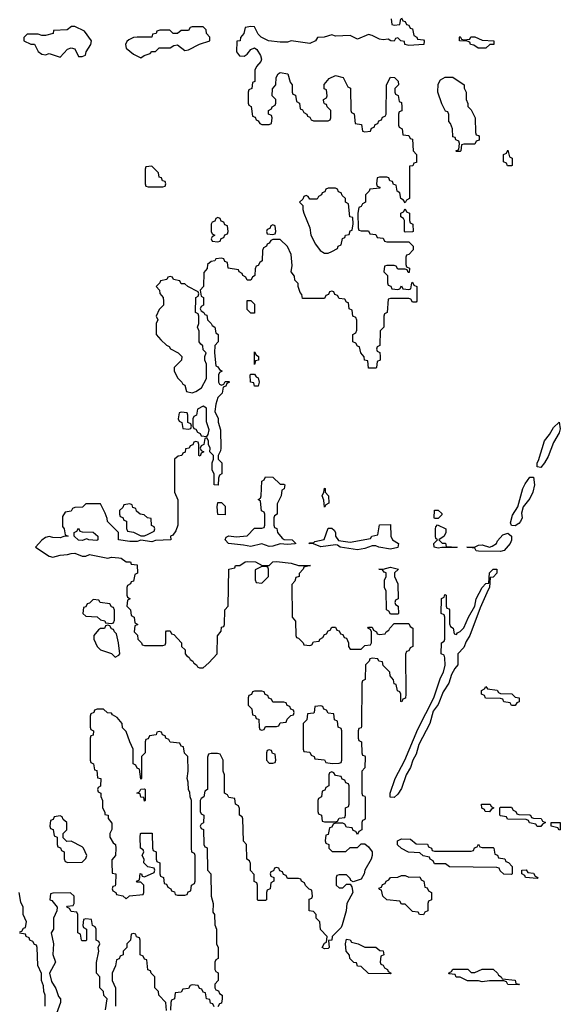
# Model space of a CAD drawing. Header units: inches. Extents: x 2777885 to 2884230, y 684484 to 829189.
# Tile 84 of 239: x 2855430 to 2858376, y 761960 to 767324. Entities that reach past the tile are written whole.
import ezdxf

# ---------------------------------------------------------------- set-up
doc = ezdxf.new("R2010")
doc.units = ezdxf.units.IN
doc.header["$MEASUREMENT"] = 0
doc.layers.add('C8756', color=7, linetype='Continuous')

msp = doc.modelspace()

# ---------------------------------------------------------------- linework, layer by layer
at = {"layer": 'C8756', "color": 6}
for points in [[(2857510, 767334), (2857518, 767318), (2857530, 767314), (2857538, 767298), (2857550, 767294), (2857558, 767278), (2857570, 767274), (2857578, 767238), (2857594, 767230), (2857598, 767218), (2857630, 767214), (2857634, 767210), (2857631.6, 767188.4), (2857550, 767184), (2857528, 767190), (2857526, 767206), (2857506, 767210), (2857490, 767226), (2857478, 767222), (2857470, 767208), (2857451.6, 767208.4), (2857438, 767218), (2857410, 767215.3), (2857390, 767219), (2857350, 767239), (2857330, 767244), (2857270, 767218), (2857230, 767239), (2857150, 767235.3), (2857130, 767242), (2857089, 767229), (2857052, 767228), (2857042, 767210), (2857010, 767195.3), (2856910, 767209), (2856890, 767202), (2856850, 767202), (2856786, 767210), (2856746, 767230), (2856730, 767246), (2856710, 767286), (2856690, 767288), (2856658, 767282), (2856652, 767250), (2856632.7, 767227.3), (2856632, 767210), (2856612.7, 767207.3), (2856610.8, 767150), (2856628.3, 767128.3), (2856653.6, 767126.4), (2856670, 767137.3), (2856690, 767162.8), (2856710, 767170.8), (2856722, 767162), (2856742.4, 767130), (2856748, 767110), (2856743.4, 767096.6), (2856721, 767070), (2856711.3, 767050), (2856711.6, 766988.4), (2856698, 766982), (2856694, 766950), (2856678, 766942), (2856674, 766930), (2856674, 766870), (2856678, 766858), (2856691.6, 766851.6), (2856698, 766798), (2856712.7, 766792.7), (2856718, 766778), (2856730, 766774), (2856738, 766758), (2856750, 766754), (2856790, 766754), (2856802, 766758), (2856806, 766790), (2856802, 766802), (2856786, 766810), (2856786, 766830), (2856802, 766838), (2856806, 766850), (2856822, 766858), (2856826, 766870), (2856826, 766890), (2856806, 766910), (2856807.3, 766947.3), (2856826, 766970), (2856828, 767010), (2856838, 767030), (2856850, 767036), (2856891.3, 767030), (2856903.6, 766983.6), (2856914, 766970), (2856914, 766930), (2856918, 766918), (2856932.7, 766912.7), (2856938, 766878), (2856954, 766870), (2856958, 766838), (2856970, 766834), (2856978, 766818), (2856994, 766810), (2856998, 766798), (2857010, 766794), (2857018, 766778), (2857030, 766774), (2857110, 766774), (2857122, 766778), (2857126, 766790), (2857126, 766830), (2857106, 766850), (2857102, 766862), (2857090, 766866), (2857087.3, 766872.7), (2857086, 766890), (2857102, 766898), (2857106, 766910), (2857102, 766942), (2857088.4, 766948.4), (2857088.4, 766971.6), (2857116.4, 767003.6), (2857150, 767021), (2857192, 767010), (2857218, 766958), (2857231.6, 766951.6), (2857234, 766830), (2857238, 766818), (2857251.6, 766811.6), (2857258, 766758), (2857292.7, 766752.7), (2857298, 766718), (2857310, 766714), (2857342, 766718), (2857347.3, 766732.7), (2857362, 766738), (2857367.3, 766752.7), (2857382, 766758), (2857387.3, 766772.7), (2857402, 766778), (2857407.3, 766792.7), (2857422, 766798), (2857426, 766810), (2857428, 766970), (2857450, 767010.7), (2857472, 767010), (2857492, 766990), (2857494, 766970), (2857474, 766950), (2857474, 766930), (2857478, 766918), (2857491.6, 766911.6), (2857498, 766878), (2857510, 766874), (2857512, 766850), (2857511.6, 766828.4), (2857498, 766822), (2857494, 766810), (2857494, 766750), (2857498, 766738), (2857514, 766730), (2857518, 766698), (2857550, 766694), (2857558, 766678), (2857570, 766674), (2857574, 766610), (2857592, 766590), (2857592.7, 766547.3), (2857578, 766542), (2857571.6, 766528.4), (2857554, 766526), (2857554, 766350), (2857538, 766342), (2857530, 766326), (2857522, 766342), (2857506, 766350), (2857502, 766382), (2857486, 766390), (2857482, 766422), (2857467.3, 766427.3), (2857462, 766442), (2857447.3, 766447.3), (2857442, 766462), (2857430, 766466), (2857390, 766466), (2857378, 766462), (2857374, 766430), (2857378, 766418), (2857392.7, 766412.7), (2857392.7, 766407.3), (2857338, 766402), (2857334, 766390), (2857314, 766370), (2857314, 766330), (2857298, 766322), (2857290, 766306), (2857278, 766302), (2857272, 766270), (2857274, 766190), (2857278, 766178), (2857290, 766174), (2857330, 766174), (2857338, 766158), (2857370, 766154), (2857378, 766138), (2857410, 766134), (2857418, 766118), (2857430, 766114), (2857550, 766114), (2857574, 766090), (2857574, 766070), (2857550, 766046), (2857538, 766042), (2857534, 766030), (2857534, 765990), (2857538, 765978), (2857554, 765970), (2857552.7, 765947.3), (2857547.3, 765947.3), (2857542, 765962), (2857530, 765966), (2857490, 765966), (2857482, 765982), (2857470, 765986), (2857430, 765986), (2857418, 765982), (2857414, 765950), (2857434, 765930), (2857434, 765890), (2857438, 765878), (2857452.7, 765872.7), (2857458, 765858), (2857490, 765854), (2857502, 765858), (2857510, 765874), (2857518, 765858), (2857550, 765854), (2857562, 765858), (2857566, 765890), (2857570, 765894), (2857578, 765878), (2857594, 765870), (2857594, 765790), (2857590, 765786), (2857570, 765786), (2857562, 765802), (2857550, 765806), (2857450, 765806), (2857438, 765802), (2857431.6, 765728.4), (2857418, 765722), (2857414, 765710), (2857414, 765650), (2857394, 765630), (2857392, 765550), (2857378, 765542), (2857374, 765530), (2857378, 765518), (2857391.6, 765511.6), (2857394, 765490), (2857394, 765470), (2857378, 765462), (2857374, 765430), (2857370, 765426), (2857330, 765426), (2857326, 765466), (2857308, 765470), (2857307.3, 765487.3), (2857288, 765510), (2857282, 765542), (2857270, 765546), (2857262, 765562), (2857246, 765570), (2857246, 765610), (2857262, 765618), (2857267.3, 765632.7), (2857267.3, 765687.3), (2857262, 765702), (2857246, 765710), (2857242, 765742), (2857226, 765750), (2857222, 765782), (2857210, 765786), (2857202, 765802), (2857170, 765806), (2857162, 765822), (2857147.3, 765827.3), (2857142, 765842), (2857130, 765846), (2857118, 765842), (2857112.7, 765827.3), (2857098, 765822), (2857090, 765806), (2856970, 765806), (2856967.3, 765827.3), (2856958, 765838), (2856948, 765870), (2856947.3, 765887.3), (2856930, 765906), (2856927.3, 765927.3), (2856908.7, 765950), (2856914, 765986), (2856910, 766046), (2856888.4, 766088.4), (2856850, 766126), (2856810, 766126), (2856798, 766122), (2856790, 766106), (2856778, 766102), (2856774, 766090), (2856758, 766082), (2856752.7, 766067.3), (2856752, 766010), (2856738, 766002), (2856730, 765986), (2856718, 765982), (2856712.7, 765967.3), (2856712, 765930), (2856698, 765922), (2856690, 765906), (2856670, 765906), (2856662, 765922), (2856646, 765930), (2856642, 765942), (2856626, 765950), (2856622, 765962), (2856566, 765970), (2856562, 766002), (2856547.3, 766007.3), (2856542, 766022), (2856530, 766026), (2856498, 766022), (2856494, 766010), (2856472.7, 766007.3), (2856454, 765990), (2856451.3, 765968.7), (2856432.7, 765947.3), (2856432, 765870), (2856414, 765850), (2856418, 765818), (2856431.1, 765811.1), (2856431.3, 765768.7), (2856418, 765762), (2856414, 765750), (2856418, 765738), (2856434, 765730), (2856438, 765718), (2856450, 765714), (2856454, 765690), (2856474, 765670), (2856478, 765658), (2856494, 765650), (2856498, 765618), (2856512, 765610), (2856512, 765570), (2856494, 765550), (2856492, 765510), (2856498, 765438), (2856510, 765434), (2856518, 765418), (2856534, 765410), (2856518, 765402), (2856514, 765390), (2856514, 765350), (2856518, 765338), (2856530, 765334), (2856542, 765338), (2856550, 765354), (2856570, 765354), (2856574, 765350), (2856558, 765342), (2856552.7, 765327.3), (2856538, 765322), (2856534, 765290), (2856510, 765266), (2856498, 765230), (2856494, 765190), (2856511.1, 765151.1), (2856511.6, 765131.6), (2856524.7, 765090), (2856526, 764990), (2856524.7, 764975.3), (2856512, 764950), (2856512, 764930), (2856530.8, 764910), (2856530.8, 764850), (2856518, 764842), (2856512.7, 764827.3), (2856511.6, 764788.4), (2856488.7, 764790), (2856488.7, 764850), (2856478, 764870), (2856478, 764910), (2856486, 764930), (2856486, 764950), (2856466, 764970), (2856468, 764990), (2856458, 765010), (2856458, 765030), (2856450, 765046), (2856438, 765042), (2856434, 765010), (2856418, 765002), (2856414, 764990), (2856418, 764978), (2856434, 764970), (2856418, 764962), (2856412.7, 764947.3), (2856406, 764950), (2856406, 765010), (2856402, 765022), (2856390, 765026), (2856378, 765022), (2856372.7, 765007.3), (2856358, 765002), (2856354, 764990), (2856334, 764986), (2856331.6, 764968.4), (2856318, 764962), (2856314, 764950), (2856292.7, 764947.3), (2856274, 764930), (2856274, 764750), (2856291.6, 764708.4), (2856291.3, 764570), (2856281, 764539), (2856263.5, 764516.5), (2856252, 764510), (2856254, 764490), (2856170, 764487), (2856150, 764479.5), (2856090, 764489.5), (2856070, 764480.7), (2856030, 764480.7), (2855968.7, 764490), (2855968, 764530), (2855908, 764590), (2855907.3, 764607.3), (2855896.4, 764636.4), (2855870, 764686), (2855790, 764686), (2855771.6, 764668.4), (2855730, 764666), (2855718, 764662), (2855710, 764646), (2855678, 764642), (2855662.8, 764617.2), (2855662.8, 764562.8), (2855672, 764550), (2855678, 764518), (2855694, 764510), (2855670, 764509.2), (2855650, 764500.9), (2855610, 764502.7), (2855590, 764509), (2855570, 764504), (2855550, 764489.2), (2855516, 764450), (2855590, 764402), (2855610, 764395.5), (2855650, 764407.7), (2855690, 764410.4), (2855710, 764416.4), (2855730, 764417.1), (2855770, 764401), (2855790, 764401), (2855810, 764410.4), (2855910, 764390.7), (2855930, 764395.5), (2855970, 764393), (2855982, 764390), (2856010, 764371.3), (2856034, 764370), (2856038, 764358), (2856070, 764354), (2856071.6, 764308.4), (2856058, 764302), (2856050, 764266), (2856038, 764262), (2856034, 764250), (2856018, 764242), (2856014, 764230), (2856014, 764190), (2856018, 764178), (2856032, 764170), (2856018, 764162), (2856014, 764130), (2856034, 764110), (2856038, 764078), (2856054, 764070), (2856058, 764038), (2856074, 764030), (2856058, 764022), (2856054, 763990), (2856071.6, 763971.6), (2856074, 763950), (2856094, 763930), (2856098, 763918), (2856110, 763914), (2856210, 763914), (2856222, 763918), (2856226, 763930), (2856226, 763990), (2856230, 763994), (2856250, 763994), (2856258, 763978), (2856270, 763974), (2856311.3, 763930), (2856312, 763910), (2856330.9, 763890.9), (2856332, 763870), (2856339.6, 763859.6), (2856354, 763850), (2856358, 763838), (2856374, 763830), (2856378, 763818), (2856394, 763810), (2856398, 763798), (2856410, 763794), (2856430, 763794), (2856460.4, 763819.6), (2856506, 763870), (2856507.3, 763967.3), (2856527.3, 763992.7), (2856530, 764014), (2856542, 764018), (2856546, 764030), (2856548, 764110), (2856566, 764130), (2856568.7, 764331.3), (2856602, 764338), (2856606, 764350), (2856630, 764351.3), (2856658, 764370), (2856670, 764373), (2856714, 764370), (2856751.1, 764351.1), (2856790, 764351), (2856809, 764370), (2856830, 764372.4), (2856910, 764364), (2856950, 764350.7), (2857014, 764350), (2856978, 764342), (2856974, 764330), (2856952.7, 764307.3), (2856952, 764290), (2856934, 764286), (2856930, 764266), (2856912.7, 764247.3), (2856914, 764070), (2856932.7, 764047.3), (2856934, 763970), (2856938, 763958), (2856950, 763954), (2856974, 763930), (2856978, 763918), (2857010, 763914), (2857022, 763918), (2857030, 763934), (2857062, 763938), (2857066, 763950), (2857082, 763958), (2857090, 763974), (2857102, 763978), (2857110, 763994), (2857122, 763998), (2857130, 764014), (2857150, 764014), (2857158, 763998), (2857170, 763994), (2857178, 763978), (2857190, 763974), (2857198, 763958), (2857210, 763954), (2857222, 763930), (2857222, 763910), (2857230, 763894), (2857290, 763894), (2857310, 763914), (2857342, 763918), (2857346, 763930), (2857346, 763990), (2857342, 764002), (2857326, 764010), (2857330, 764014), (2857350, 764014), (2857358, 763998), (2857374, 763990), (2857378, 763978), (2857390, 763974), (2857422, 763978), (2857426, 763990), (2857442, 763998), (2857446, 764010), (2857470, 764034), (2857550, 764034), (2857558, 764018), (2857572, 764010), (2857572, 763910), (2857558, 763902), (2857550, 763886), (2857538, 763882), (2857532.7, 763867.3), (2857534, 763650), (2857531.6, 763628.4), (2857518, 763622), (2857512.7, 763607.3), (2857506, 763610), (2857506, 763650), (2857502, 763662), (2857488.4, 763668.4), (2857482, 763702), (2857470, 763706), (2857467.3, 763727.3), (2857448, 763750), (2857446, 763770), (2857410, 763806), (2857406, 763826), (2857386, 763830), (2857382, 763842), (2857350, 763846), (2857338, 763842), (2857334, 763830), (2857314, 763810), (2857312, 763730), (2857298, 763722), (2857294, 763710), (2857292.7, 763472.7), (2857290, 763466), (2857278, 763462), (2857274, 763450), (2857274, 763410), (2857278, 763398), (2857292, 763390), (2857294, 763330), (2857298, 763318), (2857310, 763314), (2857311.6, 763308.4), (2857311.1, 763248.9), (2857294, 763230), (2857294, 763110), (2857298, 763098), (2857310, 763094), (2857312.7, 763087.3), (2857312.7, 762972.7), (2857310, 762966), (2857298, 762962), (2857294, 762950), (2857294, 762910), (2857278, 762902), (2857270, 762886), (2857262, 762902), (2857247.3, 762907.3), (2857242, 762922), (2857210, 762926), (2857202, 762942), (2857190, 762946), (2857150, 762946), (2857138, 762942), (2857130, 762926), (2857118, 762922), (2857110, 762886), (2857098, 762882), (2857094, 762850), (2857098, 762838), (2857114, 762830), (2857114, 762810), (2857132.7, 762792.7), (2857207.3, 762792.7), (2857230, 762814), (2857270, 762814), (2857290, 762834), (2857310, 762834), (2857330, 762818), (2857350, 762791), (2857350.4, 762770), (2857344.9, 762750), (2857310.8, 762690), (2857307.7, 762670), (2857290, 762642.7), (2857247.3, 762627.3), (2857234.6, 762634.6), (2857230, 762646), (2857210, 762666), (2857170, 762666), (2857158, 762662), (2857154, 762650), (2857154, 762610), (2857170, 762594), (2857190, 762594), (2857210, 762614), (2857230, 762614), (2857239.8, 762599.8), (2857244.9, 762570), (2857213, 762510), (2857208, 762470), (2857187.5, 762392.5), (2857181, 762379), (2857132, 762330), (2857130.7, 762309.3), (2857112.7, 762307.3), (2857116, 762270), (2857110, 762264), (2857090, 762262), (2857078, 762270), (2857090, 762294), (2857102, 762298), (2857106, 762330), (2857068.4, 762368.4), (2857066, 762410), (2857046, 762430), (2857046, 762450), (2857030, 762466), (2857008, 762470), (2857008, 762532), (2857022, 762538), (2857026, 762550), (2857022, 762582), (2857007.3, 762587.3), (2856987.3, 762607.3), (2856982, 762622), (2856966, 762630), (2856962, 762642), (2856950, 762646), (2856890, 762646), (2856882, 762662), (2856867.3, 762667.3), (2856862, 762682), (2856847.3, 762687.3), (2856842, 762702), (2856830, 762706), (2856818, 762702), (2856812.7, 762687.3), (2856798, 762682), (2856794, 762670), (2856798, 762658), (2856814, 762650), (2856814, 762630), (2856798, 762622), (2856794, 762590), (2856778, 762582), (2856774, 762570), (2856774, 762530), (2856770, 762526), (2856730, 762526), (2856726, 762530), (2856726, 762610), (2856722, 762622), (2856708.4, 762628.4), (2856707.3, 762667.3), (2856688.4, 762688.4), (2856687.3, 762727.3), (2856682, 762742), (2856668, 762750), (2856666, 762830), (2856648.9, 762848.9), (2856646, 762970), (2856642, 762982), (2856628, 762990), (2856627.3, 763027.3), (2856622, 763042), (2856606, 763050), (2856602, 763082), (2856570, 763086), (2856562, 763102), (2856546, 763110), (2856546, 763210), (2856538, 763230), (2856538, 763290), (2856522, 763322), (2856507.3, 763327.3), (2856472.7, 763327.3), (2856458, 763322), (2856452.7, 763307.3), (2856454, 763130), (2856438, 763122), (2856434, 763090), (2856418, 763082), (2856414, 763070), (2856414, 763010), (2856418, 762998), (2856434, 762990), (2856431.6, 762948.4), (2856418, 762942), (2856414, 762930), (2856418, 762918), (2856431.6, 762911.6), (2856434, 762830), (2856438, 762818), (2856450, 762814), (2856451.6, 762808.4), (2856454, 762690), (2856472, 762670), (2856474, 762550), (2856484.7, 762510), (2856482, 762462), (2856492, 762450), (2856492.7, 762392.7), (2856502, 762370), (2856502, 762290), (2856512, 762270), (2856512, 762210), (2856498, 762202), (2856494, 762190), (2856494, 762150), (2856498, 762138), (2856511.1, 762131.1), (2856512, 762090), (2856494, 762070), (2856494, 762050), (2856498, 762038), (2856512.7, 762032.7), (2856518, 762018), (2856534, 762010), (2856534, 761990), (2856530, 761966), (2856518, 761962), (2856510, 761946)], [(2857454, 767330), (2857458, 767298), (2857470, 767294), (2857502, 767298), (2857506, 767330)], [(2855430, 762354), (2855442, 762358), (2855450, 762374), (2855462, 762378), (2855468, 762410), (2855449.1, 762449.1), (2855448.4, 762488.4), (2855436.4, 762516.4), (2855428, 762570)], [(2855898, 761930), (2855906, 761990), (2855888.7, 762008.7), (2855886, 762030), (2855866, 762050), (2855866, 762110), (2855848, 762130), (2855848.4, 762188.4), (2855862, 762250), (2855858, 762270), (2855866, 762290), (2855862, 762302), (2855846, 762310), (2855846, 762370), (2855842, 762382), (2855826, 762390), (2855822, 762422), (2855790, 762426), (2855778, 762422), (2855774, 762390), (2855778, 762378), (2855794, 762370), (2855794, 762310), (2855790, 762306), (2855770, 762306), (2855766, 762310), (2855762, 762342), (2855746, 762350), (2855746, 762450), (2855742, 762462), (2855710, 762466), (2855702, 762482), (2855686, 762490), (2855690, 762494), (2855722, 762498), (2855726, 762510), (2855726, 762550), (2855707.3, 762567.3), (2855610, 762566), (2855598, 762562), (2855594, 762530), (2855604.7, 762524.7), (2855634, 762490), (2855631.6, 762468.4), (2855614, 762430), (2855614, 762370), (2855602, 762350), (2855614, 762290), (2855611.1, 762231.1), (2855624.7, 762190), (2855592, 762130), (2855603.6, 762083.6), (2855626.4, 762046.4), (2855642, 762002), (2855652, 761990), (2855652, 761970), (2855631.3, 761910)], [(2855568.7, 761950), (2855568.7, 762010), (2855562, 762030), (2855560.4, 762060.4), (2855549, 762090), (2855548.4, 762128.4), (2855528.4, 762171.6), (2855526, 762270), (2855522, 762282), (2855510, 762286), (2855502, 762302), (2855486, 762310), (2855482, 762322), (2855466, 762330), (2855462, 762342), (2855428.4, 762348.4)], [(2856230, 761926), (2856226, 761970), (2856188, 762010), (2856186, 762030), (2856166, 762050), (2856166, 762110), (2856146, 762130), (2856142, 762142), (2856128.4, 762148.4), (2856122, 762202), (2856110, 762206), (2856102, 762222), (2856086, 762230), (2856086, 762310), (2856082, 762322), (2856067.3, 762327.3), (2856062, 762342), (2856050, 762346), (2856038, 762342), (2856034, 762310), (2856014, 762290), (2856014, 762270), (2855994, 762250), (2855994, 762230), (2855978, 762222), (2855972.7, 762207.3), (2855958, 762202), (2855952, 762170), (2855934, 762130), (2855934, 762090), (2855951.3, 762050), (2855952, 761970), (2855951.3, 761950)], [(2856490, 761946), (2856482, 761962), (2856470, 761966), (2856466, 761986), (2856448, 761990), (2856442, 762022), (2856430, 762026), (2856422, 762042), (2856410, 762046), (2856402, 762062), (2856370, 762066), (2856358, 762062), (2856350, 762046), (2856318, 762042), (2856310, 762026), (2856278, 762022), (2856274, 761990), (2856258, 761982), (2856254, 761970), (2856251.6, 761928.4)]]:
    msp.add_lwpolyline(points, dxfattribs=at)
for points in [[(2855730, 767288), (2855712.7, 767287.3), (2855689, 767269), (2855614, 767266), (2855612, 767250), (2855570, 767239), (2855550, 767238), (2855530, 767246), (2855470, 767246), (2855452.7, 767227.3), (2855452, 767210), (2855490, 767191.3), (2855510, 767191.3), (2855530.3, 767150.3), (2855550, 767136.3), (2855570, 767132.7), (2855590, 767140.7), (2855650, 767120.7), (2855690, 767163.8), (2855710, 767170.3), (2855730, 767166), (2855750, 767124.7), (2855770, 767124.7), (2855788.7, 767131.3), (2855792, 767150), (2855817.2, 767190), (2855822, 767210), (2855782.7, 767262.7)], [(2856430, 767286), (2856370, 767286), (2856358, 767282), (2856350, 767266), (2856310, 767266), (2856290, 767248.7), (2856266, 767250), (2856248, 767268), (2856192.7, 767267.3), (2856178, 767262), (2856174, 767250), (2856154, 767246), (2856150, 767228.7), (2856069.5, 767229.5), (2856050, 767227.3), (2856024.6, 767215.4), (2856013.8, 767206.2), (2856006, 767190), (2856010.5, 767170), (2856050, 767137.3), (2856090, 767116), (2856108.7, 767130), (2856140.2, 767139.8), (2856150, 767150.8), (2856170, 767151.3), (2856190, 767170.7), (2856249.6, 767170.4), (2856270, 767184), (2856290, 767186.8), (2856330, 767156), (2856350, 767160.5), (2856410, 767191.3), (2856466, 767210), (2856466, 767230), (2856448.7, 767248.7), (2856446, 767270)], [(2857850, 767214), (2857882, 767218), (2857888.9, 767231.1), (2857910, 767231.3), (2857950, 767212), (2858014, 767210), (2858014, 767190), (2857991.3, 767188.7), (2857970, 767169.6), (2857928, 767170), (2857905.2, 767185.2), (2857886, 767190), (2857882, 767202), (2857867.3, 767207.3), (2857826, 767210), (2857826, 767230), (2857830, 767232), (2857838, 767218)], [(2857810, 766606), (2857806, 766610), (2857822, 766618), (2857826, 766650), (2857822, 766662), (2857806, 766670), (2857802, 766682), (2857790, 766686), (2857788, 766730), (2857778, 766758), (2857768, 766770), (2857767.3, 766807.3), (2857762, 766822), (2857750, 766826), (2857730, 766866), (2857709, 766930), (2857710, 766974), (2857723.1, 766996.9), (2857749.1, 767010.9), (2857790, 767010.8), (2857851.3, 766970), (2857852, 766952), (2857862, 766930), (2857862, 766890), (2857872, 766868), (2857872, 766852), (2857890, 766834), (2857912, 766790), (2857914, 766710), (2857918, 766698), (2857930, 766694), (2857932.7, 766687.3), (2857932.7, 766667.3), (2857918, 766662), (2857910, 766646), (2857850, 766646), (2857838, 766642), (2857834, 766610), (2857830, 766606)], [(2858110, 766528), (2858088.7, 766528.7), (2858082, 766542), (2858066, 766550), (2858066, 766590), (2858082, 766598), (2858090, 766614), (2858098, 766578), (2858114, 766570), (2858114, 766530)], [(2856150, 766526), (2856118, 766522), (2856114, 766510), (2856114, 766430), (2856118, 766418), (2856130, 766414), (2856210, 766414), (2856222, 766418), (2856226, 766430), (2856222, 766442), (2856207.3, 766447.3), (2856202, 766462), (2856190, 766466), (2856186, 766490)], [(2857150, 766406), (2857110, 766406), (2857098, 766402), (2857092.7, 766387.3), (2857078, 766382), (2857074, 766370), (2857058, 766362), (2857050, 766346), (2857010, 766346), (2857002, 766362), (2856990, 766366), (2856978, 766362), (2856972.7, 766347.3), (2856954, 766330), (2856972, 766312), (2856972, 766290), (2856978, 766270), (2857011.1, 766191.1), (2857016, 766150), (2857041.4, 766101.4), (2857067.1, 766067.1), (2857090, 766052), (2857110, 766052), (2857130, 766062), (2857162, 766078), (2857166, 766090), (2857182, 766098), (2857188.4, 766131.6), (2857202, 766138), (2857206, 766150), (2857226, 766154), (2857230, 766174), (2857242, 766178), (2857247.3, 766212.7), (2857246, 766246), (2857228.7, 766250), (2857222, 766322), (2857206, 766330), (2857206, 766350), (2857187.3, 766367.3), (2857182, 766382), (2857167.3, 766387.3), (2857162, 766402)], [(2857530, 766166), (2857526, 766170), (2857526, 766230), (2857522, 766242), (2857506, 766250), (2857506, 766270), (2857522, 766278), (2857530, 766294), (2857538, 766278), (2857554, 766270), (2857554, 766230), (2857558, 766218), (2857572, 766210), (2857574, 766170), (2857570, 766168)], [(2856510, 766246), (2856498, 766242), (2856492.7, 766227.3), (2856478, 766222), (2856474, 766210), (2856474, 766170), (2856478, 766158), (2856494, 766150), (2856478, 766142), (2856474, 766130), (2856478, 766118), (2856510, 766114), (2856522, 766118), (2856527.3, 766132.7), (2856542, 766138), (2856547.3, 766152.7), (2856562, 766158), (2856566, 766170), (2856562, 766202), (2856547.3, 766207.3), (2856542, 766222), (2856527.3, 766227.3), (2856522, 766242)], [(2856810, 766206), (2856798, 766202), (2856792.7, 766187.3), (2856778, 766182), (2856774, 766170), (2856778, 766158), (2856810, 766154), (2856822, 766158), (2856826, 766170), (2856822, 766202)], [(2856250, 765926), (2856238, 765922), (2856231.6, 765908.4), (2856198, 765902), (2856194, 765890), (2856174, 765870), (2856191.6, 765851.6), (2856192.7, 765832.7), (2856211.3, 765811.3), (2856214, 765790), (2856214, 765770), (2856190, 765746), (2856174, 765710), (2856182, 765690), (2856174, 765670), (2856174, 765610), (2856199.6, 765579.6), (2856230, 765552), (2856244.7, 765544.7), (2856251.6, 765531.6), (2856294, 765510), (2856314, 765490), (2856312, 765470), (2856272, 765430), (2856272, 765410), (2856291.6, 765371.6), (2856314, 765350), (2856318, 765338), (2856330, 765334), (2856338, 765298), (2856370, 765292), (2856390, 765298), (2856420.4, 765319.6), (2856448, 765370), (2856448.4, 765448.4), (2856438, 765470), (2856438, 765490), (2856446, 765510), (2856430, 765526), (2856428, 765548), (2856416.4, 765556.4), (2856408.7, 765570), (2856407.3, 765627.3), (2856398, 765650), (2856406, 765670), (2856406, 765710), (2856402, 765722), (2856388, 765730), (2856389, 765811), (2856402, 765818), (2856406, 765830), (2856402, 765842), (2856346, 765870), (2856330, 765886), (2856310, 765886), (2856302, 765902), (2856268.4, 765908.4), (2856262, 765922)], [(2856690, 765726), (2856670, 765746), (2856670, 765794), (2856690, 765794), (2856710, 765774), (2856710, 765726)], [(2856710, 765446), (2856710, 765514), (2856718, 765498), (2856731.3, 765490), (2856731.3, 765470), (2856714, 765466)], [(2856710, 765328), (2856706, 765346), (2856688, 765350), (2856686, 765390), (2856690, 765394), (2856710, 765394), (2856718, 765378), (2856730, 765374), (2856734, 765350), (2856730, 765328)], [(2856310, 765186), (2856298, 765182), (2856294, 765150), (2856298, 765138), (2856314, 765130), (2856318, 765098), (2856350, 765094), (2856362, 765098), (2856366, 765110), (2856362, 765122), (2856346, 765130), (2856346, 765170), (2856342, 765182)], [(2856430, 765218), (2856398, 765202), (2856394, 765170), (2856378, 765162), (2856374, 765150), (2856374, 765110), (2856378, 765098), (2856390, 765094), (2856398, 765078), (2856414, 765070), (2856418, 765058), (2856450, 765054), (2856456.4, 765063.6), (2856462, 765090), (2856447.3, 765132.7), (2856447.3, 765207.3)], [(2858270, 764884.5), (2858249.2, 764889.2), (2858249.2, 764910), (2858257, 764923), (2858289.4, 765030.6), (2858316.1, 765063.9), (2858338, 765102), (2858370, 765132), (2858375.6, 765095.6), (2858370, 765074), (2858338.3, 765021.7), (2858310, 764945.2), (2858290, 764909.2)], [(2856850, 764794), (2856870, 764794), (2856874, 764790), (2856871.6, 764768.4), (2856858, 764762), (2856854, 764730), (2856832.7, 764687.3), (2856832, 764630), (2856818, 764622), (2856814, 764610), (2856814, 764570), (2856818, 764558), (2856831.6, 764551.6), (2856834, 764530), (2856859.6, 764499.6), (2856871.6, 764491.6), (2856914, 764490), (2856934, 764470), (2856930, 764469.5), (2856890, 764465.6), (2856850, 764469.6), (2856810, 764456.3), (2856790, 764455.1), (2856750, 764469.6), (2856690, 764454), (2856650, 764462.4), (2856568, 764470), (2856548.7, 764490), (2856555.3, 764504.7), (2856570, 764512), (2856610, 764506.8), (2856670, 764512), (2856710, 764554), (2856750, 764554), (2856762, 764558), (2856766, 764570), (2856766, 764630), (2856762, 764642), (2856748.4, 764648.4), (2856742, 764702), (2856728.7, 764710), (2856742, 764718), (2856746, 764730), (2856748.9, 764811.1), (2856762, 764818), (2856770, 764834), (2856810, 764832)], [(2858130, 764567), (2858109.3, 764569.3), (2858103.7, 764583.7), (2858114.5, 764625.5), (2858144, 764670), (2858172, 764770), (2858184.5, 764795.5), (2858210, 764831.3), (2858230, 764832), (2858235.8, 764790), (2858226.7, 764750), (2858210, 764716), (2858174, 764670), (2858164.9, 764635.1), (2858168, 764610), (2858158, 764590), (2858150, 764579.3)], [(2857090, 764668), (2857087.3, 764707.3), (2857078, 764730), (2857088, 764750), (2857090, 764772), (2857094, 764770), (2857094, 764750), (2857112, 764730), (2857114, 764690), (2857098, 764682)], [(2856030, 764686), (2855998, 764682), (2855992.7, 764667.3), (2855974, 764650), (2855974, 764630), (2855978, 764618), (2855992.7, 764612.7), (2855998, 764598), (2856012, 764592), (2856012.7, 764552.7), (2856018, 764538), (2856050, 764532), (2856090, 764512), (2856110, 764512), (2856130, 764522), (2856162, 764538), (2856166, 764550), (2856162, 764562), (2856148.4, 764568.4), (2856146, 764606), (2856126, 764610), (2856107.3, 764627.3), (2856086, 764630), (2856067.3, 764647.3), (2856062, 764662), (2856047.3, 764667.3), (2856042, 764682)], [(2856550, 764626), (2856510, 764628.7), (2856506, 764670), (2856510, 764694), (2856530, 764694), (2856550, 764674)], [(2857690, 764606), (2857688, 764610), (2857690, 764652), (2857710, 764652), (2857730, 764634), (2857730, 764626), (2857710, 764606)], [(2855850, 764487), (2855806, 764490), (2855795.3, 764495.3), (2855770, 764487), (2855750, 764489.4), (2855726, 764510), (2855726, 764530), (2855742, 764538), (2855750, 764554), (2855758, 764538), (2855770, 764534), (2855830, 764532), (2855856, 764510), (2855856, 764490)], [(2857450, 764439.7), (2857386, 764450), (2857370, 764458), (2857350, 764458), (2857310, 764443.6), (2857270, 764436.9), (2857175.3, 764450), (2857161.2, 764461.2), (2857150, 764463.7), (2857070, 764453.2), (2857030, 764469.4), (2857006, 764470), (2857010, 764474), (2857030, 764474), (2857038, 764482), (2857088.4, 764491.6), (2857110, 764554), (2857130, 764554), (2857143.6, 764543.6), (2857150.9, 764530.9), (2857151, 764510), (2857166.4, 764486.4), (2857230, 764477.3), (2857342, 764498), (2857348.7, 764511.3), (2857382, 764518), (2857390, 764572), (2857450, 764574), (2857451.3, 764510), (2857462, 764490), (2857494, 764470), (2857490, 764449.7)], [(2857810, 764448.7), (2857730, 764449.3), (2857710, 764445.2), (2857688, 764450), (2857686, 764470), (2857706, 764490), (2857698, 764498), (2857695.3, 764510), (2857695.3, 764550), (2857698, 764562), (2857707.3, 764572.7), (2857751, 764550), (2857751, 764530), (2857742, 764510), (2857714, 764490), (2857732.7, 764472.7), (2857750, 764472), (2857754, 764454), (2857814, 764450)], [(2858050, 764427), (2857930, 764428), (2857918, 764430), (2857910, 764446), (2857866, 764450), (2857908.9, 764451.1), (2857930, 764461), (2857950, 764462.8), (2857990, 764451), (2858004.7, 764455.3), (2858028, 764470), (2858034, 764486), (2858062, 764518), (2858090, 764526.8), (2858110, 764511), (2858110, 764488.7), (2858102, 764470), (2858070, 764433.2)], [(2856770, 764346), (2856750, 764346), (2856712.7, 764327.3), (2856712.7, 764272.7), (2856718, 764258), (2856750, 764254), (2856786, 764290), (2856786, 764330), (2856782, 764342)], [(2857450, 764086), (2857442, 764102), (2857428.4, 764108.4), (2857426, 764210), (2857418, 764230), (2857418, 764270), (2857426, 764290), (2857426, 764310), (2857415.3, 764315.3), (2857407.3, 764327.3), (2857386, 764330), (2857410, 764330.8), (2857450, 764342), (2857494, 764330), (2857472, 764310), (2857472, 764290), (2857491, 764250), (2857492, 764170), (2857478, 764162), (2857474, 764150), (2857478, 764138), (2857492, 764130), (2857494, 764090), (2857490, 764086)], [(2857470, 763086.6), (2857449.4, 763089.4), (2857449.2, 763110), (2857476, 763190), (2857529.2, 763290), (2857600.1, 763459.9), (2857686.6, 763630), (2857722, 763738), (2857739, 763770), (2857748.4, 763808.4), (2857747.3, 763847.3), (2857742, 763862), (2857726, 763870), (2857728, 763930), (2857742, 763938), (2857746, 763950), (2857746, 764070), (2857742, 764082), (2857726, 764090), (2857728.4, 764171.6), (2857742, 764178), (2857747.3, 764192.7), (2857754, 764190), (2857754, 764130), (2857758, 764118), (2857770, 764114), (2857771.6, 764108.4), (2857772.7, 764032.7), (2857778, 764018), (2857792, 764010), (2857798, 763978), (2857810, 763974), (2857815.3, 763984.7), (2857830, 763991.3), (2857850, 764011.3), (2857876, 764070), (2857909.4, 764130), (2857918, 764170), (2857949.6, 764230.4), (2857970, 764252), (2857986, 764254), (2857989.5, 764310), (2858010, 764330.4), (2858030, 764330.6), (2858030.3, 764309.7), (2858010, 764288), (2857994, 764286), (2857990.4, 764230), (2857981.6, 764218.4), (2857939.3, 764120.7), (2857883, 763970), (2857863.1, 763936.9), (2857850, 763904), (2857818, 763870), (2857818, 763810), (2857800.7, 763790), (2857783, 763757), (2857767.3, 763710), (2857738, 763662), (2857710, 763594), (2857682, 763558), (2857664, 763490), (2857605.2, 763374.8), (2857590, 763322), (2857572.7, 763290), (2857559.1, 763250), (2857536.3, 763210), (2857510, 763135.3), (2857490, 763105.2)], [(2855830, 764166), (2855810, 764146), (2855798, 764142), (2855790, 764126), (2855778, 764122), (2855774, 764090), (2855790, 764074), (2855851.6, 764071.6), (2855870, 764054), (2855894, 764050), (2855898, 764038), (2855930, 764034), (2855942, 764038), (2855947.3, 764052.7), (2855947.3, 764107.3), (2855942, 764122), (2855930, 764126), (2855922, 764142), (2855868.4, 764148.4), (2855862, 764162)], [(2855910, 764026), (2855898, 764022), (2855891.6, 764008.4), (2855870, 764008), (2855859.6, 764000.4), (2855834, 763970), (2855834, 763950), (2855852, 763910), (2855871.1, 763891.1), (2855930.9, 763870.9), (2855950, 763852), (2855970, 763862), (2855975.3, 763870), (2855968.7, 763930), (2855958, 763978), (2855946, 763990), (2855942, 764002), (2855930, 764006), (2855922, 764022)], [(2858110, 763588), (2858102, 763602), (2858068.4, 763608.4), (2858062, 763622), (2858050, 763626), (2857968.4, 763628.4), (2857962, 763642), (2857946, 763650), (2857946, 763670), (2857962, 763678), (2857970, 763692), (2857978, 763678), (2858031.6, 763671.6), (2858038, 763658), (2858050, 763654), (2858111.6, 763651.6), (2858130, 763634), (2858152, 763630), (2858151.6, 763608.4), (2858138, 763602), (2858130, 763588)], [(2856750, 763666), (2856710, 763666), (2856698, 763662), (2856692.7, 763647.3), (2856678, 763642), (2856674, 763630), (2856674, 763590), (2856694, 763570), (2856698, 763538), (2856712.7, 763532.7), (2856718, 763518), (2856732.7, 763512.7), (2856734, 763470), (2856738, 763458), (2856750, 763454), (2856762, 763458), (2856770, 763474), (2856830, 763474), (2856842, 763478), (2856850, 763494), (2856882, 763498), (2856887.3, 763512.7), (2856907.3, 763532.7), (2856922, 763538), (2856926, 763550), (2856922, 763562), (2856907.3, 763567.3), (2856902, 763582), (2856887.3, 763587.3), (2856882, 763602), (2856870, 763606), (2856810, 763606), (2856802, 763622), (2856787.3, 763627.3), (2856782, 763642), (2856767.3, 763647.3), (2856762, 763662)], [(2857070, 763586), (2857038, 763582), (2857034, 763550), (2857030, 763546), (2856998, 763542), (2856994, 763510), (2856974, 763490), (2856974, 763350), (2856978, 763338), (2857010, 763334), (2857018, 763318), (2857034, 763310), (2857038, 763298), (2857091.6, 763291.6), (2857098, 763278), (2857132.7, 763272.7), (2857170, 763274), (2857182, 763278), (2857186, 763290), (2857186, 763450), (2857182, 763462), (2857166, 763470), (2857162, 763502), (2857146, 763510), (2857142, 763542), (2857110, 763546), (2857102, 763562), (2857087.3, 763567.3), (2857082, 763582)], [(2855887.3, 763567.3), (2855852.7, 763567.3), (2855838, 763562), (2855834, 763550), (2855818, 763542), (2855814, 763530), (2855814, 763470), (2855818, 763458), (2855831.3, 763450), (2855830, 763426), (2855818, 763422), (2855814, 763410), (2855814, 763290), (2855818, 763278), (2855832, 763270), (2855838, 763238), (2855850, 763234), (2855854, 763194), (2855871.3, 763190), (2855871.1, 763148.9), (2855858, 763142), (2855854, 763130), (2855858, 763118), (2855872, 763110), (2855872.7, 763092.7), (2855882, 763070), (2855882, 763030), (2855894, 763006), (2855894, 762994), (2855912, 762990), (2855912.7, 762972.7), (2855932.7, 762947.3), (2855932.7, 762912.7), (2855922, 762890), (2855922, 762870), (2855939.6, 762839.6), (2855952, 762830), (2855954, 762810), (2855952, 762770), (2855932.7, 762747.3), (2855932, 762730), (2855934, 762674), (2855954, 762670), (2855952.7, 762612.7), (2855950, 762606), (2855938, 762602), (2855934, 762590), (2855938, 762578), (2855954, 762570), (2855958, 762558), (2855991.6, 762551.6), (2856010, 762534), (2856028.4, 762551.6), (2856102, 762558), (2856106, 762570), (2856106, 762610), (2856090, 762626), (2856070, 762626), (2856066, 762630), (2856082, 762638), (2856087.3, 762672.7), (2856094, 762670), (2856098, 762658), (2856110, 762654), (2856162, 762678), (2856166, 762690), (2856162, 762702), (2856128.4, 762708.4), (2856106, 762730), (2856108, 762750), (2856098, 762770), (2856106, 762790), (2856102, 762802), (2856088, 762810), (2856086, 762870), (2856088, 762890), (2856092.7, 762892.7), (2856151.6, 762891.6), (2856154, 762810), (2856158, 762798), (2856174, 762790), (2856174, 762750), (2856178, 762738), (2856194, 762730), (2856194, 762670), (2856198, 762658), (2856214, 762650), (2856218, 762618), (2856230, 762614), (2856238, 762598), (2856254, 762590), (2856258, 762578), (2856272.7, 762572.7), (2856278, 762558), (2856290, 762554), (2856330, 762554), (2856342, 762558), (2856347.3, 762572.7), (2856362, 762578), (2856366, 762610), (2856382, 762618), (2856386, 762630), (2856386, 762770), (2856382, 762782), (2856368.4, 762788.4), (2856366, 762810), (2856366, 763070), (2856358, 763090), (2856356.4, 763116.4), (2856348.9, 763128.9), (2856348, 763170), (2856342, 763190), (2856348, 763230), (2856346, 763310), (2856328.4, 763328.4), (2856322, 763362), (2856310, 763366), (2856302, 763382), (2856250, 763388), (2856242, 763402), (2856226, 763410), (2856222, 763422), (2856207.3, 763427.3), (2856202, 763442), (2856190, 763446), (2856178, 763442), (2856172.7, 763427.3), (2856138, 763422), (2856130, 763406), (2856118, 763402), (2856114, 763390), (2856114, 763330), (2856094, 763310), (2856094, 763190), (2856090, 763186), (2856082, 763242), (2856070, 763246), (2856062, 763262), (2856048, 763270), (2856048.7, 763350), (2856029.3, 763389.3), (2856010, 763446), (2855990, 763466), (2855988, 763490), (2855962, 763522), (2855936.4, 763536.4), (2855930, 763546), (2855908.7, 763548.7)], [(2856790, 763346), (2856778, 763342), (2856774, 763330), (2856774, 763290), (2856790, 763274), (2856810, 763274), (2856822, 763278), (2856826, 763290), (2856822, 763322), (2856807.3, 763327.3), (2856802, 763342)], [(2857130, 763226), (2857118, 763222), (2857114, 763210), (2857114, 763150), (2857098, 763142), (2857092.7, 763127.3), (2857078, 763122), (2857074, 763090), (2857058, 763082), (2857054, 763070), (2857054, 763010), (2857058, 762998), (2857074, 762990), (2857078, 762958), (2857090, 762954), (2857150, 762954), (2857162, 762958), (2857170, 762974), (2857202, 762978), (2857206, 762990), (2857206, 763030), (2857222, 763038), (2857226, 763050), (2857226, 763150), (2857222, 763162), (2857207.3, 763167.3), (2857202, 763182), (2857187.3, 763187.3), (2857182, 763202), (2857150, 763206), (2857142, 763222)], [(2856110, 763066), (2856106, 763086), (2856090, 763088), (2856086, 763106), (2856068, 763110), (2856082, 763118), (2856090, 763132), (2856110, 763134), (2856114, 763130), (2856114, 763070)], [(2857990, 763008), (2857966, 763010), (2857962, 763022), (2857948.4, 763028.4), (2857946, 763050), (2857994, 763050), (2857998, 763038), (2858014, 763030), (2857998, 763022)], [(2855650, 762986), (2855618, 762982), (2855612.7, 762967.3), (2855598, 762962), (2855594, 762930), (2855598, 762918), (2855611.6, 762911.6), (2855618, 762878), (2855634, 762870), (2855634, 762830), (2855638, 762818), (2855652.7, 762812.7), (2855658, 762798), (2855671.6, 762791.6), (2855672.7, 762752.7), (2855678, 762738), (2855692.7, 762732.7), (2855770, 762734), (2855790, 762754), (2855795.3, 762770), (2855778, 762810), (2855770, 762818), (2855710, 762848), (2855687.3, 762847.3), (2855667.3, 762867.3), (2855666, 762890), (2855686, 762910), (2855686, 762950), (2855667.3, 762967.3), (2855662, 762982)], [(2858248.7, 762928.7), (2858242, 762942), (2858208.4, 762948.4), (2858202, 762962), (2858190, 762966), (2858088.4, 762968.4), (2858082, 762982), (2858050, 762986), (2858046, 762990), (2858046, 763030), (2858050, 763034), (2858110, 763034), (2858118, 763018), (2858134, 763010), (2858138, 762998), (2858150, 762994), (2858207.3, 762992.7), (2858214, 762990), (2858218, 762978), (2858230, 762974), (2858271.6, 762971.6), (2858278, 762958), (2858294, 762950), (2858278, 762942), (2858270, 762928.7)], [(2858370, 762908.7), (2858362, 762922), (2858326, 762930), (2858326, 762950), (2858374, 762950), (2858374, 762910)], [(2857690, 762794), (2857890, 762794), (2857902, 762798), (2857907.3, 762812.7), (2857922, 762818), (2857930, 762832), (2857938, 762818), (2857950, 762814), (2858010, 762814), (2858014, 762810), (2858018, 762778), (2858032.7, 762772.7), (2858038, 762758), (2858072.7, 762752.7), (2858078, 762738), (2858092.7, 762732.7), (2858114, 762710), (2858114, 762670), (2858110, 762668), (2858068.4, 762668.4), (2858047.3, 762687.3), (2858042, 762702), (2858030, 762706), (2857771.6, 762708.4), (2857750, 762726), (2857690, 762726), (2857682, 762742), (2857666, 762750), (2857662, 762762), (2857628.4, 762768.4), (2857610, 762786), (2857548.9, 762788.9), (2857510, 762808), (2857489.1, 762829.1), (2857488.7, 762850), (2857510, 762862), (2857559.6, 762859.6), (2857590, 762834), (2857651.6, 762831.6), (2857658, 762818), (2857674, 762810), (2857678, 762798)], [(2858250, 762646), (2858186, 762650), (2858182, 762662), (2858166, 762670), (2858166, 762690), (2858190, 762692), (2858198, 762678), (2858230, 762674), (2858238, 762658), (2858254, 762650)], [(2857550, 762652), (2857610, 762654), (2857618, 762638), (2857631.6, 762631.6), (2857638, 762598), (2857650, 762594), (2857658, 762578), (2857674, 762570), (2857674, 762530), (2857658, 762522), (2857654, 762510), (2857654, 762470), (2857638, 762462), (2857630, 762448), (2857608.4, 762448.4), (2857602, 762462), (2857570, 762466), (2857530, 762506), (2857510, 762506), (2857502, 762522), (2857430, 762528.7), (2857408, 762550), (2857402, 762582), (2857390, 762586), (2857387.3, 762592.7), (2857402, 762598), (2857407.3, 762612.7), (2857422, 762618), (2857426, 762630), (2857442, 762638), (2857450, 762651.3), (2857490, 762652), (2857510, 762662), (2857530, 762662)], [(2857450, 762126), (2857330, 762128.7), (2857290, 762166), (2857270, 762168), (2857266, 762186), (2857250, 762188), (2857228, 762210), (2857227.3, 762227.3), (2857208, 762250), (2857206, 762290), (2857210, 762314), (2857230, 762312), (2857238, 762298), (2857274, 762290), (2857310, 762272), (2857370.9, 762270.9), (2857392.7, 762252.7), (2857410, 762252), (2857414, 762230), (2857398, 762222), (2857394, 762190), (2857398, 762178), (2857410, 762174), (2857418, 762158), (2857434, 762150), (2857438, 762138), (2857454, 762130)], [(2857890, 762134), (2857910, 762134), (2857950, 762151.3), (2858010, 762151.3), (2858034, 762130), (2858038, 762118), (2858054, 762110), (2858058, 762098), (2858130, 762092), (2858134, 762074), (2858154, 762070), (2858150, 762066), (2858090, 762068), (2858082, 762082), (2858067.3, 762087.3), (2857990, 762088), (2857950, 762082), (2857930, 762088), (2857870, 762088.7), (2857830, 762108), (2857808.4, 762108.4), (2857802, 762122), (2857770, 762126), (2857766, 762130), (2857782, 762138), (2857790, 762152), (2857870.9, 762150.9)]]:
    msp.add_lwpolyline(points, close=True, dxfattribs=at)

doc.saveas('drawing.dxf')
